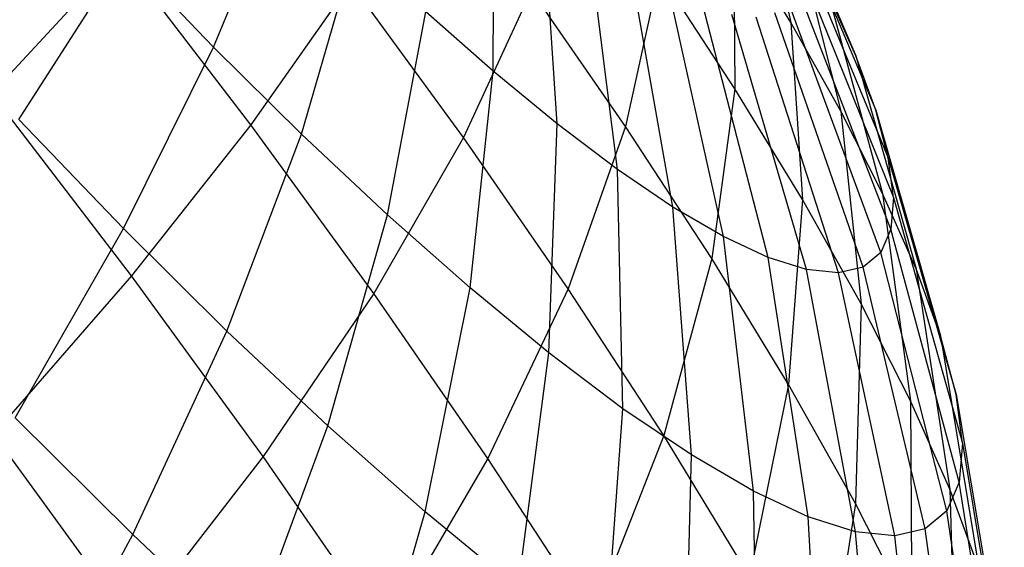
# Model space of a CAD drawing. Extents: x -11.4 to 11.4, y 1.8 to 24.6.
# Tile 172 of 199: x 6.779 to 7.15, y 10.351 to 10.549. Entities that reach past the tile are written whole.
import ezdxf

# ---------------------------------------------------------------- set-up
doc = ezdxf.new("R2010")
doc.units = 0
doc.header["$MEASUREMENT"] = 0
doc.layers.get('0').update_dxf_attribs({"color": 13, "linetype": 'CONTINUOUS'})

# ---------------------------------------------------------------- blocks, each defined once
blk = doc.blocks.new('GRUPUJ_4')
at = {"color": 0}
for p, q in [((18.46003, 8.76949, 4.32628), (18.47395, 8.70656, 4.4046)), ((18.46003, 8.76949, 4.32628), (18.47395, 8.70656, 4.4046)), ((18.46585, 8.77066, 4.17856), (18.49839, 8.69401, 4.23647)), ((18.46585, 8.77066, 4.17856), (18.49839, 8.69401, 4.23647)), ((18.36187, 8.68814, 3.72652), (18.36217, 8.76621, 3.79128)), ((18.36187, 8.68814, 3.72652), (18.36217, 8.76621, 3.79128)), ((18.25665, 8.69722, 3.59285), (18.28335, 8.76189, 3.66628)), ((18.25665, 8.69722, 3.59285), (18.28335, 8.76189, 3.66628)), ((18.47157, 8.75504, 4.15197), (18.50592, 8.67344, 4.20146)), ((18.47157, 8.75504, 4.15197), (18.50592, 8.67344, 4.20146)), ((18.386, 8.66829, 3.75351), (18.3805, 8.75113, 3.81178)), ((18.386, 8.66829, 3.75351), (18.3805, 8.75113, 3.81178)), ((18.47395, 8.70656, 4.4046), (18.45235, 8.74202, 4.43385)), ((18.45235, 8.74202, 4.43385), (18.45292, 8.68158, 4.51531)), ((18.45235, 8.74202, 4.43385), (18.45292, 8.68158, 4.51531)), ((18.47395, 8.70656, 4.4046), (18.45235, 8.74202, 4.43385)), ((18.47532, 8.7423, 4.29922), (18.49275, 8.67312, 4.37132)), ((18.47532, 8.7423, 4.29922), (18.49275, 8.67312, 4.37132)), ((18.47517, 8.74147, 4.12394), (18.51067, 8.65556, 4.16455)), ((18.47517, 8.74147, 4.12394), (18.51067, 8.65556, 4.16455)), ((18.28975, 8.6644, 3.613), (18.31027, 8.7352, 3.68267)), ((18.28975, 8.6644, 3.613), (18.31027, 8.7352, 3.68267)), ((18.40866, 8.65118, 3.7835), (18.3977, 8.73813, 3.83455)), ((18.40866, 8.65118, 3.7835), (18.3977, 8.73813, 3.83455)), ((18.22159, 8.73205, 4.85239), (18.17309, 8.67977, 4.92451)), ((18.22159, 8.73205, 4.85239), (18.17309, 8.67977, 4.92451)), ((18.18326, 8.66999, 3.50802), (18.22311, 8.73216, 3.57755)), ((18.18326, 8.66999, 3.50802), (18.22311, 8.73216, 3.57755)), ((18.27064, 8.66796, 4.83553), (18.22159, 8.73205, 4.85239)), ((18.27064, 8.66796, 4.83553), (18.22159, 8.73205, 4.85239)), ((18.25665, 8.69722, 3.59285), (18.22311, 8.73216, 3.57755)), ((18.25665, 8.69722, 3.59285), (18.22311, 8.73216, 3.57755)), ((18.42959, 8.63701, 3.81615), (18.4136, 8.72737, 3.85935)), ((18.42959, 8.63701, 3.81615), (18.4136, 8.72737, 3.85935)), ((18.47662, 8.73008, 4.09475), (18.51257, 8.64057, 4.12612)), ((18.47662, 8.73008, 4.09475), (18.51257, 8.64057, 4.12612)), ((18.42447, 8.72521, 4.54458), (18.41176, 8.66736, 4.62692)), ((18.42447, 8.72521, 4.54458), (18.41176, 8.66736, 4.62692)), ((18.45292, 8.68158, 4.51531), (18.42447, 8.72521, 4.54458)), ((18.45292, 8.68158, 4.51531), (18.42447, 8.72521, 4.54458)), ((18.30824, 8.72149, 4.75801), (18.27064, 8.66796, 4.83553)), ((18.30824, 8.72149, 4.75801), (18.27064, 8.66796, 4.83553)), ((18.35071, 8.66323, 4.73506), (18.30824, 8.72149, 4.75801)), ((18.35071, 8.66323, 4.73506), (18.30824, 8.72149, 4.75801)), ((18.51162, 8.62863, 4.0866), (18.4759, 8.72101, 4.06474)), ((18.51162, 8.62863, 4.0866), (18.4759, 8.72101, 4.06474)), ((18.37626, 8.71869, 4.65407), (18.35071, 8.66323, 4.73506)), ((18.37626, 8.71869, 4.65407), (18.35071, 8.66323, 4.73506)), ((18.41176, 8.66736, 4.62692), (18.37626, 8.71869, 4.65407)), ((18.41176, 8.66736, 4.62692), (18.37626, 8.71869, 4.65407)), ((18.44858, 8.62592, 3.8511), (18.42802, 8.71896, 3.88589)), ((18.44858, 8.62592, 3.8511), (18.42802, 8.71896, 3.88589)), ((18.49839, 8.69401, 4.23647), (18.48815, 8.71705, 4.26917)), ((18.48815, 8.71705, 4.26917), (18.50853, 8.64207, 4.33436)), ((18.49839, 8.69401, 4.23647), (18.48815, 8.71705, 4.26917)), ((18.48815, 8.71705, 4.26917), (18.50853, 8.64207, 4.33436)), ((18.4654, 8.61805, 3.88798), (18.4408, 8.71298, 3.9139)), ((18.4654, 8.61805, 3.88798), (18.4408, 8.71298, 3.9139)), ((18.50782, 8.61988, 4.04643), (18.47301, 8.71436, 4.03423)), ((18.50782, 8.61988, 4.04643), (18.47301, 8.71436, 4.03423)), ((18.32206, 8.63405, 3.63779), (18.33653, 8.71053, 3.70282)), ((18.32206, 8.63405, 3.63779), (18.33653, 8.71053, 3.70282)), ((18.36187, 8.68814, 3.72652), (18.33653, 8.71053, 3.70282)), ((18.36187, 8.68814, 3.72652), (18.33653, 8.71053, 3.70282)), ((18.47988, 8.61348, 3.92638), (18.4518, 8.70951, 3.94306)), ((18.47988, 8.61348, 3.92638), (18.4518, 8.70951, 3.94306)), ((18.50121, 8.6144, 4.00604), (18.46799, 8.7102, 4.00356)), ((18.50121, 8.6144, 4.00604), (18.46799, 8.7102, 4.00356)), ((18.49186, 8.61226, 3.96588), (18.46089, 8.70858, 3.97306)), ((18.49186, 8.61226, 3.96588), (18.46089, 8.70858, 3.97306)), ((18.49275, 8.67312, 4.37132), (18.47395, 8.70656, 4.4046)), ((18.49275, 8.67312, 4.37132), (18.47395, 8.70656, 4.4046)), ((18.47395, 8.70656, 4.4046), (18.47833, 8.63988, 4.4809)), ((18.47395, 8.70656, 4.4046), (18.47833, 8.63988, 4.4809)), ((18.22271, 8.62889, 3.52601), (18.25665, 8.69722, 3.59285)), ((18.22271, 8.62889, 3.52601), (18.25665, 8.69722, 3.59285)), ((18.28975, 8.6644, 3.613), (18.25665, 8.69722, 3.59285)), ((18.28975, 8.6644, 3.613), (18.25665, 8.69722, 3.59285)), ((18.49839, 8.69401, 4.23647), (18.52112, 8.61373, 4.29414)), ((18.50592, 8.67344, 4.20146), (18.49839, 8.69401, 4.23647)), ((18.49839, 8.69401, 4.23647), (18.52112, 8.61373, 4.29414)), ((18.50592, 8.67344, 4.20146), (18.49839, 8.69401, 4.23647)), ((18.35322, 8.60652, 3.66694), (18.36187, 8.68814, 3.72652)), ((18.35322, 8.60652, 3.66694), (18.36187, 8.68814, 3.72652)), ((18.386, 8.66829, 3.75351), (18.36187, 8.68814, 3.72652)), ((18.386, 8.66829, 3.75351), (18.36187, 8.68814, 3.72652)), ((18.22566, 8.61107, 4.90644), (18.17309, 8.67977, 4.92451)), ((18.22566, 8.61107, 4.90644), (18.17309, 8.67977, 4.92451)), ((18.45292, 8.68158, 4.51531), (18.44417, 8.61766, 4.59357)), ((18.45292, 8.68158, 4.51531), (18.44417, 8.61766, 4.59357)), ((18.47833, 8.63988, 4.4809), (18.45292, 8.68158, 4.51531)), ((18.47833, 8.63988, 4.4809), (18.45292, 8.68158, 4.51531)), ((18.50853, 8.64207, 4.33436), (18.49275, 8.67312, 4.37132)), ((18.49275, 8.67312, 4.37132), (18.50044, 8.60054, 4.44175)), ((18.50853, 8.64207, 4.33436), (18.49275, 8.67312, 4.37132)), ((18.49275, 8.67312, 4.37132), (18.50044, 8.60054, 4.44175)), ((18.51067, 8.65556, 4.16455), (18.50592, 8.67344, 4.20146)), ((18.50592, 8.67344, 4.20146), (18.53039, 8.58843, 4.25109)), ((18.51067, 8.65556, 4.16455), (18.50592, 8.67344, 4.20146)), ((18.50592, 8.67344, 4.20146), (18.53039, 8.58843, 4.25109)), ((18.22271, 8.62889, 3.52601), (18.18326, 8.66999, 3.50802)), ((18.22271, 8.62889, 3.52601), (18.18326, 8.66999, 3.50802)), ((18.27064, 8.66796, 4.83553), (18.22566, 8.61107, 4.90644)), ((18.27064, 8.66796, 4.83553), (18.22566, 8.61107, 4.90644)), ((18.31692, 8.60446, 4.81051), (18.27064, 8.66796, 4.83553)), ((18.31692, 8.60446, 4.81051), (18.27064, 8.66796, 4.83553)), ((18.3829, 8.58209, 3.70014), (18.386, 8.66829, 3.75351)), ((18.3829, 8.58209, 3.70014), (18.386, 8.66829, 3.75351)), ((18.40866, 8.65118, 3.7835), (18.386, 8.66829, 3.75351)), ((18.40866, 8.65118, 3.7835), (18.386, 8.66829, 3.75351)), ((18.26165, 8.59028, 3.54972), (18.28975, 8.6644, 3.613)), ((18.26165, 8.59028, 3.54972), (18.28975, 8.6644, 3.613)), ((18.32206, 8.63405, 3.63779), (18.28975, 8.6644, 3.613)), ((18.32206, 8.63405, 3.63779), (18.28975, 8.6644, 3.613)), ((18.41176, 8.66736, 4.62692), (18.39017, 8.60616, 4.70488)), ((18.41176, 8.66736, 4.62692), (18.39017, 8.60616, 4.70488)), ((18.44417, 8.61766, 4.59357), (18.41176, 8.66736, 4.62692)), ((18.44417, 8.61766, 4.59357), (18.41176, 8.66736, 4.62692)), ((18.35071, 8.66323, 4.73506), (18.31692, 8.60446, 4.81051)), ((18.35071, 8.66323, 4.73506), (18.31692, 8.60446, 4.81051)), ((18.39017, 8.60616, 4.70488), (18.35071, 8.66323, 4.73506)), ((18.39017, 8.60616, 4.70488), (18.35071, 8.66323, 4.73506)), ((18.51257, 8.64057, 4.12612), (18.51067, 8.65556, 4.16455)), ((18.51067, 8.65556, 4.16455), (18.53623, 8.56644, 4.20568)), ((18.51257, 8.64057, 4.12612), (18.51067, 8.65556, 4.16455)), ((18.51067, 8.65556, 4.16455), (18.53623, 8.56644, 4.20568)), ((18.42959, 8.63701, 3.81615), (18.40866, 8.65118, 3.7835)), ((18.41077, 8.56105, 3.73702), (18.40866, 8.65118, 3.7835)), ((18.41077, 8.56105, 3.73702), (18.40866, 8.65118, 3.7835)), ((18.42959, 8.63701, 3.81615), (18.40866, 8.65118, 3.7835)), ((18.52112, 8.61373, 4.29414), (18.50853, 8.64207, 4.33436)), ((18.52112, 8.61373, 4.29414), (18.50853, 8.64207, 4.33436)), ((18.50853, 8.64207, 4.33436), (18.51901, 8.56401, 4.39828)), ((18.50853, 8.64207, 4.33436), (18.51901, 8.56401, 4.39828)), ((18.47833, 8.63988, 4.4809), (18.47312, 8.57014, 4.55437)), ((18.47833, 8.63988, 4.4809), (18.47312, 8.57014, 4.55437)), ((18.50044, 8.60054, 4.44175), (18.47833, 8.63988, 4.4809)), ((18.50044, 8.60054, 4.44175), (18.47833, 8.63988, 4.4809)), ((18.51257, 8.64057, 4.12612), (18.51162, 8.62863, 4.0866)), ((18.51257, 8.64057, 4.12612), (18.51162, 8.62863, 4.0866)), ((18.51257, 8.64057, 4.12612), (18.53858, 8.54801, 4.15842)), ((18.51257, 8.64057, 4.12612), (18.53858, 8.54801, 4.15842)), ((18.44858, 8.62592, 3.8511), (18.42959, 8.63701, 3.81615)), ((18.43651, 8.54362, 3.77717), (18.42959, 8.63701, 3.81615)), ((18.44858, 8.62592, 3.8511), (18.42959, 8.63701, 3.81615)), ((18.43651, 8.54362, 3.77717), (18.42959, 8.63701, 3.81615)), ((18.29965, 8.55458, 3.57888), (18.32206, 8.63405, 3.63779)), ((18.29965, 8.55458, 3.57888), (18.32206, 8.63405, 3.63779)), ((18.35322, 8.60652, 3.66694), (18.32206, 8.63405, 3.63779)), ((18.35322, 8.60652, 3.66694), (18.32206, 8.63405, 3.63779)), ((18.18189, 8.55762, 3.46649), (18.22271, 8.62889, 3.52601)), ((18.18189, 8.55762, 3.46649), (18.22271, 8.62889, 3.52601)), ((18.26165, 8.59028, 3.54972), (18.22271, 8.62889, 3.52601)), ((18.26165, 8.59028, 3.54972), (18.22271, 8.62889, 3.52601)), ((18.51162, 8.62863, 4.0866), (18.50782, 8.61988, 4.04643)), ((18.51162, 8.62863, 4.0866), (18.50782, 8.61988, 4.04643)), ((18.5374, 8.53332, 4.10982), (18.51162, 8.62863, 4.0866)), ((18.5374, 8.53332, 4.10982), (18.51162, 8.62863, 4.0866)), ((18.45986, 8.52999, 3.82016), (18.44858, 8.62592, 3.8511)), ((18.4654, 8.61805, 3.88798), (18.44858, 8.62592, 3.8511)), ((18.4654, 8.61805, 3.88798), (18.44858, 8.62592, 3.8511)), ((18.45986, 8.52999, 3.82016), (18.44858, 8.62592, 3.8511)), ((18.50782, 8.61988, 4.04643), (18.50121, 8.6144, 4.00604)), ((18.50782, 8.61988, 4.04643), (18.50121, 8.6144, 4.00604)), ((18.53273, 8.52255, 4.06041), (18.50782, 8.61988, 4.04643)), ((18.53273, 8.52255, 4.06041), (18.50782, 8.61988, 4.04643)), ((18.44417, 8.61766, 4.59357), (18.42619, 8.55091, 4.6678)), ((18.44417, 8.61766, 4.59357), (18.42619, 8.55091, 4.6678)), ((18.47312, 8.57014, 4.55437), (18.44417, 8.61766, 4.59357)), ((18.47312, 8.57014, 4.55437), (18.44417, 8.61766, 4.59357)), ((18.48056, 8.52031, 3.86552), (18.4654, 8.61805, 3.88798)), ((18.47988, 8.61348, 3.92638), (18.4654, 8.61805, 3.88798)), ((18.47988, 8.61348, 3.92638), (18.4654, 8.61805, 3.88798)), ((18.48056, 8.52031, 3.86552), (18.4654, 8.61805, 3.88798)), ((18.49186, 8.61226, 3.96588), (18.47988, 8.61348, 3.92638)), ((18.49186, 8.61226, 3.96588), (18.47988, 8.61348, 3.92638)), ((18.49837, 8.51469, 3.91275), (18.47988, 8.61348, 3.92638)), ((18.49837, 8.51469, 3.91275), (18.47988, 8.61348, 3.92638)), ((18.50121, 8.6144, 4.00604), (18.49186, 8.61226, 3.96588)), ((18.50121, 8.6144, 4.00604), (18.49186, 8.61226, 3.96588)), ((18.5131, 8.51318, 3.96133), (18.49186, 8.61226, 3.96588)), ((18.5131, 8.51318, 3.96133), (18.49186, 8.61226, 3.96588)), ((18.5246, 8.51581, 4.01073), (18.50121, 8.6144, 4.00604)), ((18.5246, 8.51581, 4.01073), (18.50121, 8.6144, 4.00604)), ((18.53039, 8.58843, 4.25109), (18.52112, 8.61373, 4.29414)), ((18.52112, 8.61373, 4.29414), (18.53382, 8.53068, 4.35096)), ((18.53039, 8.58843, 4.25109), (18.52112, 8.61373, 4.29414)), ((18.52112, 8.61373, 4.29414), (18.53382, 8.53068, 4.35096)), ((18.22566, 8.61107, 4.90644), (18.17378, 8.55145, 4.97001)), ((18.22566, 8.61107, 4.90644), (18.17378, 8.55145, 4.97001)), ((18.27527, 8.54302, 4.87963), (18.22566, 8.61107, 4.90644)), ((18.27527, 8.54302, 4.87963), (18.22566, 8.61107, 4.90644)), ((18.33631, 8.52219, 3.61317), (18.35322, 8.60652, 3.66694)), ((18.33631, 8.52219, 3.61317), (18.35322, 8.60652, 3.66694)), ((18.3829, 8.58209, 3.70014), (18.35322, 8.60652, 3.66694)), ((18.3829, 8.58209, 3.70014), (18.35322, 8.60652, 3.66694)), ((18.39017, 8.60616, 4.70488), (18.35993, 8.54227, 4.77762)), ((18.39017, 8.60616, 4.70488), (18.35993, 8.54227, 4.77762)), ((18.42619, 8.55091, 4.6678), (18.39017, 8.60616, 4.70488)), ((18.42619, 8.55091, 4.6678), (18.39017, 8.60616, 4.70488)), ((18.31692, 8.60446, 4.81051), (18.27527, 8.54302, 4.87963)), ((18.31692, 8.60446, 4.81051), (18.27527, 8.54302, 4.87963)), ((18.35993, 8.54227, 4.77762), (18.31692, 8.60446, 4.81051)), ((18.35993, 8.54227, 4.77762), (18.31692, 8.60446, 4.81051)), ((18.50044, 8.60054, 4.44175), (18.49832, 8.52533, 4.50977)), ((18.50044, 8.60054, 4.44175), (18.49832, 8.52533, 4.50977)), ((18.51901, 8.56401, 4.39828), (18.50044, 8.60054, 4.44175)), ((18.51901, 8.56401, 4.39828), (18.50044, 8.60054, 4.44175)), ((18.22626, 8.51363, 3.49349), (18.26165, 8.59028, 3.54972)), ((18.22626, 8.51363, 3.49349), (18.26165, 8.59028, 3.54972)), ((18.29965, 8.55458, 3.57888), (18.26165, 8.59028, 3.54972)), ((18.29965, 8.55458, 3.57888), (18.26165, 8.59028, 3.54972)), ((18.53623, 8.56644, 4.20568), (18.53039, 8.58843, 4.25109)), ((18.53039, 8.58843, 4.25109), (18.54472, 8.50092, 4.30032)), ((18.53623, 8.56644, 4.20568), (18.53039, 8.58843, 4.25109)), ((18.53039, 8.58843, 4.25109), (18.54472, 8.50092, 4.30032)), ((18.37122, 8.49346, 3.65222), (18.3829, 8.58209, 3.70014)), ((18.37122, 8.49346, 3.65222), (18.3829, 8.58209, 3.70014)), ((18.41077, 8.56105, 3.73702), (18.3829, 8.58209, 3.70014)), ((18.41077, 8.56105, 3.73702), (18.3829, 8.58209, 3.70014)), ((18.47312, 8.57014, 4.55437), (18.45838, 8.49809, 4.62423)), ((18.47312, 8.57014, 4.55437), (18.45838, 8.49809, 4.62423)), ((18.49832, 8.52533, 4.50977), (18.47312, 8.57014, 4.55437)), ((18.49832, 8.52533, 4.50977), (18.47312, 8.57014, 4.55437)), ((18.53858, 8.54801, 4.15842), (18.53623, 8.56644, 4.20568)), ((18.53623, 8.56644, 4.20568), (18.55159, 8.47505, 4.24691)), ((18.53623, 8.56644, 4.20568), (18.55159, 8.47505, 4.24691)), ((18.53858, 8.54801, 4.15842), (18.53623, 8.56644, 4.20568)), ((18.404, 8.46871, 3.6956), (18.41077, 8.56105, 3.73702)), ((18.404, 8.46871, 3.6956), (18.41077, 8.56105, 3.73702)), ((18.43651, 8.54362, 3.77717), (18.41077, 8.56105, 3.73702)), ((18.43651, 8.54362, 3.77717), (18.41077, 8.56105, 3.73702)), ((18.53382, 8.53068, 4.35096), (18.51901, 8.56401, 4.39828)), ((18.51901, 8.56401, 4.39828), (18.51946, 8.48371, 4.46024)), ((18.53382, 8.53068, 4.35096), (18.51901, 8.56401, 4.39828)), ((18.51901, 8.56401, 4.39828), (18.51946, 8.48371, 4.46024)), ((18.22626, 8.51363, 3.49349), (18.18189, 8.55762, 3.46649)), ((18.22626, 8.51363, 3.49349), (18.18189, 8.55762, 3.46649)), ((18.26956, 8.47296, 3.52671), (18.29965, 8.55458, 3.57888)), ((18.26956, 8.47296, 3.52671), (18.29965, 8.55458, 3.57888)), ((18.33631, 8.52219, 3.61317), (18.29965, 8.55458, 3.57888)), ((18.33631, 8.52219, 3.61317), (18.29965, 8.55458, 3.57888)), ((18.22618, 8.47956, 4.94169), (18.17378, 8.55145, 4.97001)), ((18.22618, 8.47956, 4.94169), (18.17378, 8.55145, 4.97001)), ((18.42619, 8.55091, 4.6678), (18.39919, 8.48206, 4.73721)), ((18.42619, 8.55091, 4.6678), (18.39919, 8.48206, 4.73721)), ((18.45838, 8.49809, 4.62423), (18.42619, 8.55091, 4.6678)), ((18.45838, 8.49809, 4.62423), (18.42619, 8.55091, 4.6678)), ((18.53858, 8.54801, 4.15842), (18.5374, 8.53332, 4.10982)), ((18.53858, 8.54801, 4.15842), (18.5374, 8.53332, 4.10982)), ((18.53858, 8.54801, 4.15842), (18.55435, 8.45336, 4.19131)), ((18.53858, 8.54801, 4.15842), (18.55435, 8.45336, 4.19131)), ((18.27527, 8.54302, 4.87963), (18.22618, 8.47956, 4.94169)), ((18.27527, 8.54302, 4.87963), (18.22618, 8.47956, 4.94169)), ((18.32136, 8.47637, 4.84438), (18.27527, 8.54302, 4.87963)), ((18.32136, 8.47637, 4.84438), (18.27527, 8.54302, 4.87963)), ((18.35993, 8.54227, 4.77762), (18.32136, 8.47637, 4.84438)), ((18.35993, 8.54227, 4.77762), (18.32136, 8.47637, 4.84438)), ((18.39919, 8.48206, 4.73721), (18.35993, 8.54227, 4.77762)), ((18.39919, 8.48206, 4.73721), (18.35993, 8.54227, 4.77762)), ((18.43429, 8.4482, 3.74284), (18.43651, 8.54362, 3.77717)), ((18.43429, 8.4482, 3.74284), (18.43651, 8.54362, 3.77717)), ((18.45986, 8.52999, 3.82016), (18.43651, 8.54362, 3.77717)), ((18.45986, 8.52999, 3.82016), (18.43651, 8.54362, 3.77717)), ((18.5374, 8.53332, 4.10982), (18.53273, 8.52255, 4.06041)), ((18.5374, 8.53332, 4.10982), (18.53273, 8.52255, 4.06041)), ((18.54472, 8.50092, 4.30032), (18.53382, 8.53068, 4.35096)), ((18.53382, 8.53068, 4.35096), (18.53634, 8.44573, 4.40633)), ((18.54472, 8.50092, 4.30032), (18.53382, 8.53068, 4.35096)), ((18.53382, 8.53068, 4.35096), (18.53634, 8.44573, 4.40633)), ((18.55297, 8.43609, 4.13414), (18.5374, 8.53332, 4.10982)), ((18.55297, 8.43609, 4.13414), (18.5374, 8.53332, 4.10982)), ((18.48056, 8.52031, 3.86552), (18.45986, 8.52999, 3.82016)), ((18.46176, 8.43217, 3.79341), (18.45986, 8.52999, 3.82016)), ((18.48056, 8.52031, 3.86552), (18.45986, 8.52999, 3.82016)), ((18.46176, 8.43217, 3.79341), (18.45986, 8.52999, 3.82016)), ((18.49832, 8.52533, 4.50977), (18.48639, 8.44828, 4.57464)), ((18.49832, 8.52533, 4.50977), (18.48639, 8.44828, 4.57464)), ((18.51946, 8.48371, 4.46024), (18.49832, 8.52533, 4.50977)), ((18.51946, 8.48371, 4.46024), (18.49832, 8.52533, 4.50977)), ((18.31132, 8.43606, 3.56578), (18.33631, 8.52219, 3.61317)), ((18.31132, 8.43606, 3.56578), (18.33631, 8.52219, 3.61317)), ((18.37122, 8.49346, 3.65222), (18.33631, 8.52219, 3.61317)), ((18.37122, 8.49346, 3.65222), (18.33631, 8.52219, 3.61317)), ((18.49837, 8.51469, 3.91275), (18.48056, 8.52031, 3.86552)), ((18.4861, 8.42078, 3.84677), (18.48056, 8.52031, 3.86552)), ((18.49837, 8.51469, 3.91275), (18.48056, 8.52031, 3.86552)), ((18.4861, 8.42078, 3.84677), (18.48056, 8.52031, 3.86552)), ((18.53273, 8.52255, 4.06041), (18.5246, 8.51581, 4.01073)), ((18.53273, 8.52255, 4.06041), (18.5246, 8.51581, 4.01073)), ((18.54747, 8.42342, 4.07601), (18.53273, 8.52255, 4.06041)), ((18.54747, 8.42342, 4.07601), (18.53273, 8.52255, 4.06041)), ((18.18396, 8.43528, 3.44492), (18.22626, 8.51363, 3.49349)), ((18.18396, 8.43528, 3.44492), (18.22626, 8.51363, 3.49349)), ((18.26956, 8.47296, 3.52671), (18.22626, 8.51363, 3.49349)), ((18.26956, 8.47296, 3.52671), (18.22626, 8.51363, 3.49349)), ((18.50705, 8.41417, 3.90232), (18.49837, 8.51469, 3.91275)), ((18.5131, 8.51318, 3.96133), (18.49837, 8.51469, 3.91275)), ((18.5131, 8.51318, 3.96133), (18.49837, 8.51469, 3.91275)), ((18.50705, 8.41417, 3.90232), (18.49837, 8.51469, 3.91275)), ((18.5246, 8.51581, 4.01073), (18.5131, 8.51318, 3.96133)), ((18.5246, 8.51581, 4.01073), (18.5131, 8.51318, 3.96133)), ((18.52438, 8.4124, 3.95947), (18.5131, 8.51318, 3.96133)), ((18.52438, 8.4124, 3.95947), (18.5131, 8.51318, 3.96133)), ((18.5379, 8.41549, 4.01758), (18.5246, 8.51581, 4.01073)), ((18.5379, 8.41549, 4.01758), (18.5246, 8.51581, 4.01073))]:
    blk.add_line(p, q, dxfattribs=at)
blk = doc.blocks.new('SATELLITE_M_ZWIS-11230-112')
at = {"color": 0}
blk.add_blockref('GRUPUJ_4', (-11.40464, 1.84184, 0.62927), dxfattribs=at)

msp = doc.modelspace()

# ---------------------------------------------------------------- block references
at = {"color": 0}
msp.add_blockref('SATELLITE_M_ZWIS-11230-112', (0, 0), dxfattribs=at)

doc.saveas('drawing.dxf')
